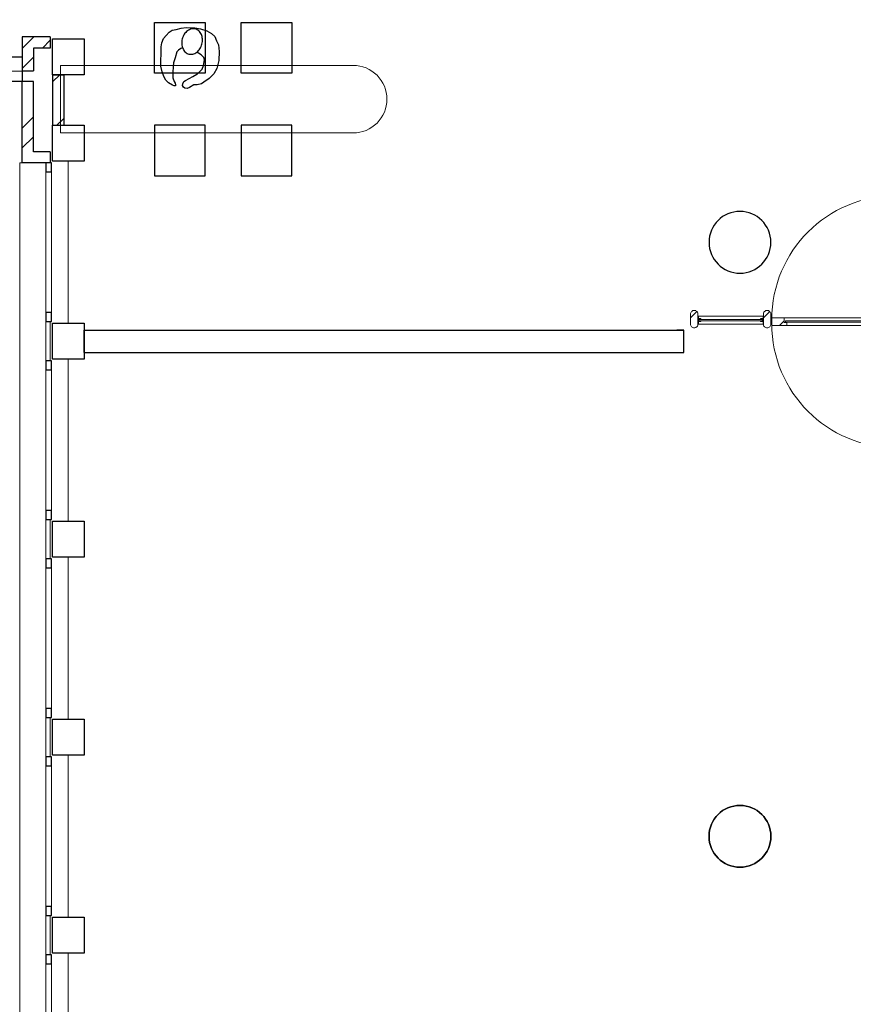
# Model space of a CAD drawing. Header units: millimetres. Extents: x 274611 to 749520, y 175257 to 298905.
# Tile 201 of 251: x 670194 to 677604, y 214855 to 223608. Entities that reach past the tile are written whole.
import ezdxf

# ---------------------------------------------------------------- set-up
doc = ezdxf.new("R2010")
doc.units = ezdxf.units.MM
doc.header["$LTSCALE"] = 400
doc.header["$PDMODE"] = 1
doc.header["$PDSIZE"] = 15
for name, color, linetype, lineweight in [('Binnenkozijnen', 140, 'Continuous', 15), ('Buitenkozijnen', 140, 'Continuous', 15), ('Interieur-losse inrichting', 8, 'Continuous', 5), ('mat-baksteen', 5, 'Continuous', 25), ('mat-beton (ihwg)', 5, 'Continuous', 25), ('mat-glas-hor', 5, 'Continuous', 15), ('mat-kalkzandsteen', 5, 'Continuous', 25), ('mat-naaldhout', 140, 'Continuous', 15), ('mat-scheidingswand-vertikaal', 5, 'Continuous', 25), ('None', 7, 'Continuous', 9)]:
    doc.layers.add(name, color=color, linetype=linetype, lineweight=lineweight)
for name, color, linetype in [('inr', 4, 'Continuous'), ('plat', 5, 'Continuous'), ('symbol', 1, 'Continuous')]:
    doc.layers.add(name, color=color, linetype=linetype)

# ---------------------------------------------------------------- blocks, each defined once
blk = doc.blocks.new('Kolom O 550')
at = {"layer": 'mat-beton (ihwg)', "lineweight": 25}
blk.add_circle((0, 0), 275, dxfattribs=at)
blk = doc.blocks.new('*X2280')
at = {"layer": 'None', "lineweight": 9}
for p, q in [((-16637.4, -4616.6), (-16585.8, -4565)), ((-16509.4, -4665), (-16438.9, -4594.5))]:
    blk.add_line(p, q, dxfattribs=at)
blk = doc.blocks.new('*X2281')
at = {"layer": 'None', "lineweight": 9}
for p, q in [((-16688.9, -4668.1), (-16637.4, -4616.6)), ((-16688.9, -4844.5), (-16588.9, -4744.5))]:
    blk.add_line(p, q, dxfattribs=at)
blk = doc.blocks.new('*X2282')
at = {"layer": 'None', "lineweight": 9}
for p, q in [((-16688.9, -5375.2), (-16588.9, -5275.2)), ((-16688.9, -5551.6), (-16588.9, -5451.6))]:
    blk.add_line(p, q, dxfattribs=at)
blk = doc.blocks.new('Gevelpui best 1410 (2D)')
at = {"layer": 'Buitenkozijnen', "lineweight": 15}
for p, q in [((-260, 0), (-260, -1410)), ((-260, 0), (-210, 0)), ((-210, 0), (-210, -1410)), ((-260, -1410), (-210, -1410))]:
    blk.add_line(p, q, dxfattribs=at)
at = {"layer": 'Buitenkozijnen', "color": 92, "lineweight": 25}
for points in [[(-260, 0), (-210, 0), (-210, -80), (-260, -80)], [(-260, -1330), (-210, -1330), (-210, -1410), (-260, -1410)]]:
    blk.add_lwpolyline(points, close=True, dxfattribs=at)
at = {"layer": 'None', "color": 43, "linetype": 'Continuous', "lineweight": 9}
blk.add_line((-410, 15), (-410, -1425), dxfattribs=at)
blk = doc.blocks.new('Kolom 280x320')
at = {"layer": 'mat-beton (ihwg)', "lineweight": 25}
blk.add_lwpolyline([(-300, 160), (-20, 160), (-20, -160), (-300, -160)], close=True, dxfattribs=at)
at = {"layer": 'None', "color": 92, "linetype": 'Continuous', "lineweight": 5}
blk.add_point((0, 0), dxfattribs=at)
blk = doc.blocks.new('*X2649')
at = {"layer": 'None', "lineweight": 9}
for p, q in [((-16418.9, -4963.8), (-16355.1, -4900)), ((-16380.9, -5350), (-16318.9, -5288.1))]:
    blk.add_line(p, q, dxfattribs=at)
blk = doc.blocks.new('symb-ps03_b2')
blk.add_lwpolyline([(82.2, -333.7), (93.5, -323.3), (109.6, -304.5), (119.8, -284.7), (121.3, -230.8), (122.5, -183.8), (115.8, -150.4), (104.2, -98.4), (90.8, -52.2), (69, -24.8), (57.7, -13.2), (50.2, -0.9), (49.4, 8.5), (59.4, 13), (75.8, 8.9), (114.7, -1.3), (145.3, -16.6), (172.1, -41.1), (196.4, -77.8), (221.1, -122.2), (235.7, -169.2), (249.9, -232.3), (265.9, -290), (270.3, -324.8), (267.4, -365.4), (252.2, -399.3), (234.6, -432.8), (213.5, -457.5), (181.2, -475.4), (141, -499), (102.8, -516.9), (26.9, -533.5), (-23.3, -539.3), (-83.1, -537.5), (-129.9, -527.7), (-165.1, -510.7), (-191.8, -478.7), (-217.7, -447.5), (-240.8, -394), (-258.1, -313.4), (-261.7, -241.7), (-250.8, -189), (-222, -138.3), (-185.2, -93.4), (-169.5, -72.2), (-133.8, -53.9), (-107.1, -45.7), (-74.5, -10), (-56.5, 2.3), (-37.5, 6.7), (-23, 0.8), (-11.7, -12.6), (-10.5, -27.9), (-13.2, -49.2), (-22.6, -61.1), (-75.1, -114.5), (-104.5, -144.9), (-120.7, -165.7), (-138.4, -200.3), (-141.8, -234.1), (-134.6, -284.5), (-123.4, -302.1), (-94.4, -318.8), (-69, -327.2), (-51.7, -333)])
blk.add_lwpolyline([(-74.5, -413.3, 0.078796), (-66.1, -458.3, 0.088041), (-45.7, -493.9, 0.105312), (-14.5, -518.5, 0.121926), (19.1, -525.8, 0.121926), (52.3, -516.6, 0.105312), (82.1, -490.3, 0.088041), (100.3, -453.5, 0.078796), (106.2, -408.2, 0.078796), (97.7, -363.2, 0.088041), (77.4, -327.6, 0.105312), (46.2, -303, 0.121926), (12.5, -295.7, 0.121926), (-20.6, -304.9, 0.105312), (-50.4, -331.2, 0.088041), (-68.6, -368, 0.078796)], format="xyb", close=True)
blk = doc.blocks.new('*X649')
at = {"layer": 'None', "lineweight": 5}
blk.add_line((-9956.9, -7128.5), (-9916.7, -7088.3), dxfattribs=at)
blk = doc.blocks.new('*U650')
at = {"layer": 'mat-glas-hor', "color": 140, "lineweight": 15}
blk.add_lwpolyline([(-8704.9, -7089), (-9905.1, -7089), (-9905.1, -7101), (-8704.9, -7101)], close=True, dxfattribs=at)
at = {"layer": 'mat-naaldhout', "color": 140, "linetype": 'Continuous', "lineweight": 15}
for points in [[(-9916.7, -7103.5), (-9891.7, -7103.5), (-9891.7, -7128.5), (-10025.7, -7128.5), (-10025.7, -7061.5), (-9916.7, -7061.5)], [(-8699.6, -7103.5), (-8724.6, -7103.5), (-8724.6, -7128.5), (-8590.6, -7128.5), (-8590.6, -7061.5), (-8699.6, -7061.5)]]:
    blk.add_lwpolyline(points, close=True, dxfattribs=at)
at = {"layer": 'None', "color": 43, "linetype": 'Continuous', "lineweight": 9}
for p, q in [((-8925.7, -5975), (-8925.7, -7075)), ((-8925.7, -8215), (-8925.7, -7115))]:
    blk.add_line(p, q, dxfattribs=at)
at = {"layer": 'None', "color": 8, "lineweight": 5}
blk.add_lwpolyline([(-10025.7, -7128.5), (-10025.7, -7061.5), (-8699.6, -7061.5), (-8699.6, -7128.5)], close=True, dxfattribs=at)
at = {"layer": 'None', "color": 43, "linetype": 'Continuous', "lineweight": 9}
for centre, radius, start, end in [((-8925.7, -7075), 1100, 90, 180), ((-8925.7, -7075), 335.4, 0, 90), ((-8925.7, -7115), 1100, 180, 270), ((-8925.7, -7115), 335.4, 270, 0)]:
    blk.add_arc(centre, radius, start, end, dxfattribs=at)
at = {"layer": 'mat-naaldhout', "color": 140}
blk.add_blockref('*X649', (0, 0), dxfattribs=at)
blk = doc.blocks.new('*X47')
at = {"layer": 'None', "lineweight": 5}
blk.add_line((-23.7, -23.7), (33.5, 33.5), dxfattribs=at)
blk = doc.blocks.new('houten stijl 67 x 114')
at = {"layer": 'mat-naaldhout', "color": 140, "linetype": 'Continuous', "lineweight": 15, "flags": 128}
blk.add_lwpolyline([(33.5, 0), (33.5, 0, -0.414214), (0, -33.5), (0, -33.5, -0.414214), (-33.5, 0), (-33.5, 88), (-33.5, 88, -0.414214), (0, 121.5), (0, 121.5, -0.414214), (33.5, 88)], format="xyb", close=True, dxfattribs=at)
at = {"layer": 'mat-naaldhout', "color": 140}
blk.add_blockref('*X47', (0, 0), dxfattribs=at)
blk = doc.blocks.new('*U652')
at = {"layer": 'mat-glas-hor', "color": 8, "lineweight": 5}
blk.add_lwpolyline([(-10100.9, -7046.5), (-10100.9, -7116.5), (-10681.8, -7116.5), (-10681.8, -7046.5)], close=True, dxfattribs=at)
at = {"layer": 'mat-glas-hor', "color": 140, "lineweight": 15}
blk.add_lwpolyline([(-10107.4, -7076.5), (-10107.4, -7086.5), (-10675.3, -7086.5), (-10675.3, -7076.5)], close=True, dxfattribs=at)
at = {"layer": 'mat-naaldhout', "color": 140, "linetype": 'Continuous', "lineweight": 15, "flags": 128}
for points in [[(-10681.8, -7071.2), (-10681.8, -7046.2), (-10680.8, -7046.2, -0.414214), (-10678.8, -7048.2), (-10678.8, -7064.7, 0.414214), (-10675.3, -7068.2), (-10658.8, -7068.2, -0.414214), (-10656.8, -7070.2), (-10656.8, -7071.2)], [(-10100.9, -7071.2), (-10100.9, -7046.2), (-10101.9, -7046.2, 0.414214), (-10103.9, -7048.2), (-10103.9, -7064.7, -0.414214), (-10107.4, -7068.2), (-10123.9, -7068.2, 0.414214), (-10125.9, -7070.2), (-10125.9, -7071.2)], [(-10681.8, -7091.8), (-10681.8, -7116.8), (-10680.8, -7116.8, 0.414214), (-10678.8, -7114.8), (-10678.8, -7098.3, -0.414214), (-10675.3, -7094.8), (-10658.8, -7094.8, 0.414214), (-10656.8, -7092.8), (-10656.8, -7091.8)], [(-10100.9, -7091.8), (-10100.9, -7116.8), (-10101.9, -7116.8, -0.414214), (-10103.9, -7114.8), (-10103.9, -7098.3, 0.414214), (-10107.4, -7094.8), (-10123.9, -7094.8, -0.414214), (-10125.9, -7092.8), (-10125.9, -7091.8)]]:
    blk.add_lwpolyline(points, format="xyb", close=True, dxfattribs=at)
at = {"layer": 'None', "color": 7, "rotation": 180}
for p in [(-10715.3, -7028.5), (-10067.4, -7028.5)]:
    blk.add_blockref('houten stijl 67 x 114', p, dxfattribs=at)
blk = doc.blocks.new('*U653')
at = {"layer": 'None', "color": 7}
for name in ['*U650', '*U652']:
    blk.add_blockref(name, (0, 0), dxfattribs=at)

msp = doc.modelspace()

# ---------------------------------------------------------------- linework, layer by layer
at = {"layer": 'Binnenkozijnen', "color": 43, "linetype": 'Continuous', "lineweight": 9, "flags": 128}
msp.add_lwpolyline([(670216.28989, 222333.74408), (670196.28989, 222333.74408), (670196.28989, 193753.74408), (670216.28989, 193753.74408)], dxfattribs=at)
at = {"layer": 'Buitenkozijnen', "lineweight": 15}
for p, q in [((668066.28989, 223148.74408), (670216.28989, 223148.74408)), ((668241.28989, 223058.74408), (670216.28989, 223058.74408))]:
    msp.add_line(p, q, dxfattribs=at)
at = {"layer": 'Buitenkozijnen', "color": 92, "lineweight": 25}
msp.add_lwpolyline([(670116.28989, 223278.74408), (670216.28989, 223278.74408), (670216.28989, 223058.74408), (670116.28989, 223058.74408)], close=True, dxfattribs=at)
at = {"layer": 'Buitenkozijnen', "lineweight": 15}
for points in [[(670426.24926, 220923.74408), (670466.28989, 220923.74408), (670466.28989, 220573.74408), (670426.24926, 220573.74408)], [(670426.24926, 219163.74408), (670466.28989, 219163.74408), (670466.28989, 218813.74408), (670426.24926, 218813.74408)], [(670426.24926, 217403.74408), (670466.28989, 217403.74408), (670466.28989, 217053.74408), (670426.24926, 217053.74408)], [(670426.24926, 215643.74408), (670466.28989, 215643.74408), (670466.28989, 215293.74408), (670426.24926, 215293.74408)]]:
    msp.add_lwpolyline(points, close=True, dxfattribs=at)
at = {"layer": 'inr'}
for points in [[(671391.45257, 223582.20699), (671841.45257, 223582.20699), (671841.45257, 223132.20699), (671391.45257, 223132.20699)], [(672163.27632, 223582.20699), (672613.27632, 223582.20699), (672613.27632, 223132.20699), (672163.27632, 223132.20699)], [(671391.45257, 222220.28116), (671841.45257, 222220.28116), (671841.45257, 222670.28116), (671391.45257, 222670.28116)], [(672163.27632, 222220.28116), (672613.27632, 222220.28116), (672613.27632, 222670.28116), (672163.27632, 222670.28116)]]:
    msp.add_lwpolyline(points, close=True, dxfattribs=at)
at = {"layer": 'Interieur-losse inrichting', "lineweight": 5, "flags": 128}
msp.add_lwpolyline([(673158.28989, 223201.24408), (673158.28989, 223201.24408, -0.4142135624), (673458.28989, 222901.24408), (673458.28989, 222901.24408, -0.4142135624), (673158.28989, 222601.24408), (670558.28989, 222601.24408), (670558.28989, 223201.24408)], format="xyb", close=True, dxfattribs=at)
at = {"layer": 'mat-baksteen', "lineweight": 25}
for p, q in [((670466.28989, 223453.74408), (670216.28989, 223453.74408)), ((670216.28989, 223453.74408), (670216.28989, 223152.74408)), ((670466.28989, 223453.74408), (670466.28989, 223353.74408)), ((670466.28989, 223353.74408), (670316.28989, 223353.74408)), ((670316.28989, 223353.74408), (670316.28989, 223152.74408)), ((670216.28989, 223152.74408), (670316.28989, 223152.74408)), ((670316.28989, 223058.74408), (670216.28989, 223058.74408)), ((670216.28989, 222333.74408), (670216.28989, 223058.74408)), ((670316.28989, 222433.74408), (670316.28989, 223058.74408)), ((670466.28989, 222433.74408), (670316.28989, 222433.74408)), ((670466.28989, 222433.74408), (670466.28989, 222333.74408)), ((670466.28989, 222333.74408), (670216.28989, 222333.74408))]:
    msp.add_line(p, q, dxfattribs=at)
at = {"layer": 'mat-beton (ihwg)', "lineweight": 25}
for p, q in [((670766.28989, 220848.74408), (676096.28989, 220848.74408)), ((670766.28989, 220648.74408), (670766.28989, 220848.74408)), ((676096.28989, 220648.74408), (676096.28989, 220848.74408)), ((670766.28989, 220648.74408), (676096.28989, 220648.74408))]:
    msp.add_line(p, q, dxfattribs=at)
at = {"layer": 'mat-kalkzandsteen', "lineweight": 25}
for p, q in [((670486.28989, 223118.74408), (670486.28989, 222668.74408)), ((670486.28989, 223118.74408), (670586.28989, 223118.74408)), ((670586.28989, 223118.74408), (670586.28989, 222668.74408)), ((670486.28989, 222668.74408), (670586.28989, 222668.74408))]:
    msp.add_line(p, q, dxfattribs=at)
at = {"layer": 'mat-scheidingswand-vertikaal', "lineweight": 25}
msp.add_line((676096.28989, 220848.74408), (676036.28989, 220848.74408), dxfattribs=at)
at = {"layer": 'plat'}
msp.add_circle((676596.28989, 216348.74408), 275, dxfattribs=at)

# ---------------------------------------------------------------- block references
at = {"layer": 'Buitenkozijnen', "color": 7, "xscale": -1}
for p in [(670216.28989, 222333.74408), (670216.28989, 220573.74408), (670216.28989, 218813.74408), (670216.28989, 217053.74408), (670216.28989, 215293.74408)]:
    msp.add_blockref('Gevelpui best 1410 (2D)', p, dxfattribs=at)
at = {"layer": 'mat-baksteen'}
for name in ['*X2280', '*X2281', '*X2282']:
    msp.add_blockref(name, (686905.23053, 228018.74408), dxfattribs=at)
at = {"layer": 'mat-beton (ihwg)', "color": 7, "xscale": -1, "rotation": 270}
msp.add_blockref('Kolom O 550', (676596.28989, 221628.74408), dxfattribs=at)
at = {"layer": 'mat-kalkzandsteen'}
msp.add_blockref('*X2649', (686905.23053, 228018.74408), dxfattribs=at)
at = {"layer": 'None', "color": 7}
for name, p in [('Kolom 280x320', (670786.28989, 223278.74408)), ('Kolom 280x320', (670786.28989, 222508.74408)), ('*U653', (686905.23053, 228018.74408)), ('Kolom 280x320', (670786.28989, 220748.74408)), ('Kolom 280x320', (670786.28989, 218988.74408)), ('Kolom 280x320', (670786.28989, 217228.74408)), ('Kolom 280x320', (670786.28989, 215468.74408))]:
    msp.add_blockref(name, p, dxfattribs=at)
at = {"layer": 'plat', "lineweight": 0, "xscale": -1, "rotation": 270}
msp.add_blockref('Kolom O 550', (676596.28989, 216348.74408), dxfattribs=at)
at = {"layer": 'symbol', "linetype": 'Continuous', "lineweight": 0, "rotation": 163.8904204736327}
msp.add_blockref('symb-ps03_b2', (671627.99445, 223014.43225), dxfattribs=at)

doc.saveas('drawing.dxf')
